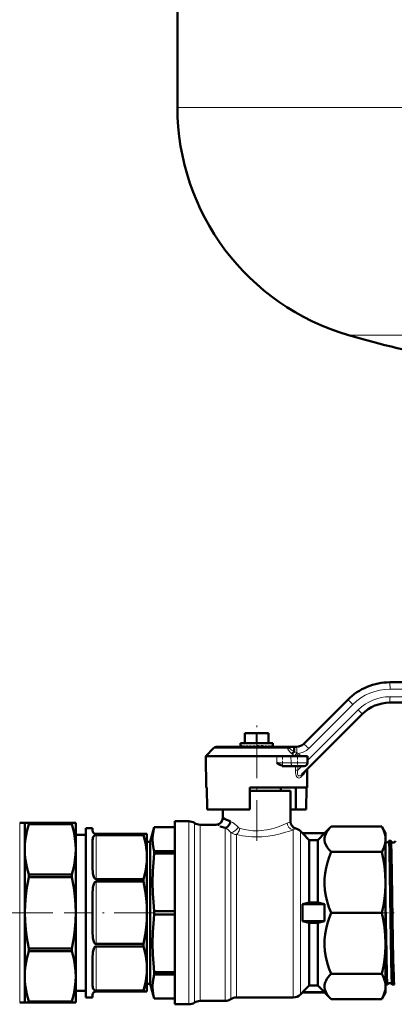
# Model space of a CAD drawing. Extents: x -1351 to 1763, y -1300 to 612.
# Tile 6 of 81: x -892 to -781, y -192 to 98. Entities that reach past the tile are written whole.
import ezdxf

# ---------------------------------------------------------------- set-up
doc = ezdxf.new("R2010")
doc.units = 0
doc.linetypes.add('DASHDOT', pattern=[18.5, 12, -3, 0.5, -3])

msp = doc.modelspace()

# ---------------------------------------------------------------- linework, layer by layer
at = {"color": 7, "lineweight": 50}
for p, q in [((-845.13, 72.23), (-845.13, 193.35)), ((-782.53, -97.42), (-727.19, -97.42)), ((-807.9, -115.54), (-794.91, -102.55)), ((-727.08, -103.42), (-782.53, -103.42)), ((-790.66, -106.79), (-808.49, -124.61)), ((-825.28, -115.42), (-825.28, -112.42)), ((-825.16, -112.42), (-825.28, -112.42)), ((-825.16, -112.42), (-821.91, -112.42)), ((-821.66, -112.42), (-821.91, -112.42)), ((-821.66, -112.42), (-818.41, -112.42)), ((-818.28, -112.42), (-818.41, -112.42)), ((-818.28, -115.42), (-818.28, -112.42)), ((-826.53, -115.42), (-825.9, -115.42)), ((-826.53, -115.42), (-826.53, -116.36)), ((-825.9, -115.42), (-817.03, -115.42)), ((-817.03, -115.42), (-817.03, -116.24)), ((-836.78, -119.17), (-834.47, -116.86)), ((-812.73, -116.42), (-833.41, -116.42)), ((-826.51, -116.22), (-826.51, -116.42)), ((-826.23, -116.22), (-826.23, -116.42)), ((-825.79, -116.42), (-825.9, -116.38)), ((-825.68, -116.22), (-825.68, -116.42)), ((-824.89, -116.22), (-824.89, -116.42)), ((-823.9, -116.22), (-823.9, -116.42)), ((-822.96, -116.42), (-823.9, -116.22)), ((-822.77, -116.22), (-822.77, -116.42)), ((-821.78, -116.42), (-822.77, -116.22)), ((-822.39, -116.34), (-822.77, -116.22)), ((-821.98, -116.42), (-822.39, -116.34)), ((-822.39, -116.34), (-822.39, -116.42)), ((-821.59, -116.22), (-821.59, -116.42)), ((-821.48, -116.42), (-821.59, -116.4)), ((-820.41, -116.22), (-820.41, -116.42)), ((-819.32, -116.22), (-819.32, -116.42)), ((-818.39, -116.22), (-818.39, -116.42)), ((-817.67, -116.22), (-817.67, -116.42)), ((-817.21, -116.22), (-817.21, -116.42)), ((-817.03, -116.22), (-817.03, -116.42)), ((-817.03, -116.24), (-817.03, -116.22)), ((-817.03, -116.27), (-817.03, -116.24)), ((-812.73, -116.42), (-810.78, -116.42)), ((-812.73, -116.42), (-812.73, -116.42)), ((-810.78, -116.42), (-810.02, -116.42)), ((-836.78, -119.17), (-836.62, -128.42)), ((-836.78, -119.17), (-815.8, -119.17)), ((-815.8, -119.17), (-811.68, -119.17)), ((-806.78, -119.17), (-811.68, -119.17)), ((-806.82, -121.19), (-806.78, -119.17)), ((-811.02, -122.17), (-813.49, -122.17)), ((-811.02, -122.17), (-807.82, -122.17)), ((-807.8, -123.92), (-807.82, -123.95)), ((-806.94, -128.42), (-806.85, -123.11)), ((-836.48, -128.42), (-836.62, -128.42)), ((-836.37, -134.92), (-836.48, -128.42)), ((-806.94, -128.42), (-823.78, -128.42)), ((-823.78, -128.42), (-823.78, -134.92)), ((-811.78, -129.42), (-823.78, -129.42)), ((-814.68, -128.42), (-814.68, -129.42)), ((-811.78, -138.58), (-811.78, -129.42)), ((-810.2, -134.92), (-810.2, -128.42)), ((-807.19, -134.92), (-807.08, -128.42)), ((-823.78, -134.92), (-836.37, -134.92)), ((-831.78, -134.92), (-831.78, -137.42)), ((-810.2, -134.92), (-811.78, -134.92)), ((-810.2, -134.92), (-807.19, -134.92)), ((-890.13, -138.92), (-891.63, -138.92)), ((-890.13, -138.92), (-890.13, -146.68)), ((-888.98, -138.92), (-890.13, -138.92)), ((-888.98, -138.92), (-888.98, -139.27)), ((-876.29, -138.92), (-888.98, -138.92)), ((-876.29, -139.27), (-888.98, -139.27)), ((-876.29, -138.92), (-876.29, -139.27)), ((-875.13, -138.92), (-876.29, -138.92)), ((-875.13, -138.92), (-875.13, -146.68)), ((-845.95, -138.42), (-841.79, -138.42)), ((-845.95, -138.42), (-845.95, -192.42)), ((-838.47, -139.42), (-833.78, -139.42)), ((-872.13, -140.42), (-872.13, -165.42)), ((-870.13, -140.42), (-872.13, -140.42)), ((-870.13, -141.17), (-870.13, -140.42)), ((-869.13, -142.17), (-855.14, -142.17)), ((-855.14, -142.17), (-855.14, -142.49)), ((-855.14, -142.17), (-854.13, -142.17)), ((-854.13, -142.17), (-854.13, -148.98)), ((-853.13, -144.47), (-851.98, -140.17)), ((-851.98, -140.17), (-851.98, -140.18)), ((-845.95, -140.17), (-851.98, -140.17)), ((-845.95, -140.18), (-851.98, -140.18)), ((-808.9, -141.3), (-808.28, -141.92)), ((-808.28, -141.92), (-808.28, -141.96)), ((-808.28, -141.92), (-801.78, -141.92)), ((-808.28, -141.96), (-801.78, -141.96)), ((-806.28, -143.98), (-808.28, -141.96)), ((-803.78, -143.98), (-801.78, -141.96)), ((-801.78, -141.92), (-799.85, -139.99)), ((-801.78, -141.92), (-801.78, -141.96)), ((-799.85, -139.99), (-784.9, -139.99)), ((-784.9, -139.99), (-783.78, -141.92)), ((-783.78, -141.92), (-783.78, -143.71)), ((-872.13, -142.42), (-875.13, -142.42)), ((-870.13, -152.57), (-870.13, -143.98)), ((-869.13, -142.49), (-855.14, -142.49)), ((-853.13, -144.47), (-854.13, -144.47)), ((-853.13, -144.47), (-853.13, -180.24)), ((-803.78, -143.98), (-806.28, -143.98)), ((-806.28, -143.98), (-806.28, -162.42)), ((-803.78, -143.98), (-803.78, -162.42)), ((-783.78, -143.71), (-783.78, -156.43)), ((-782.23, -144.22), (-782.84, -144.22)), ((-890.13, -146.68), (-890.13, -165.42)), ((-875.13, -146.68), (-875.13, -165.42)), ((-845.95, -147.25), (-851.98, -147.25)), ((-851.98, -147.25), (-851.98, -147.9)), ((-845.95, -147.9), (-851.98, -147.9)), ((-799.85, -147.44), (-784.9, -147.44)), ((-854.13, -148.98), (-854.13, -165.42)), ((-888.98, -154.1), (-888.98, -154.94)), ((-876.29, -154.1), (-888.98, -154.1)), ((-876.29, -154.94), (-888.98, -154.94)), ((-876.29, -154.1), (-876.29, -154.94)), ((-869.13, -155.48), (-855.14, -155.48)), ((-869.13, -156.23), (-855.14, -156.23)), ((-855.14, -155.48), (-855.14, -156.23)), ((-783.78, -156.43), (-783.78, -174.42)), ((-870.13, -165.42), (-870.13, -159.35)), ((-806.28, -162.42), (-808.28, -162.92)), ((-803.78, -162.42), (-806.28, -162.42)), ((-803.78, -162.42), (-801.78, -162.92)), ((-890.13, -165.42), (-890.13, -184.16)), ((-875.13, -165.42), (-875.13, -184.16)), ((-872.13, -165.42), (-872.13, -190.42)), ((-870.13, -171.5), (-870.13, -165.42)), ((-854.13, -165.42), (-854.13, -181.86)), ((-845.95, -164.96), (-851.98, -164.96)), ((-851.98, -164.96), (-851.98, -165.88)), ((-808.28, -162.92), (-801.78, -162.92)), ((-808.28, -162.92), (-808.28, -167.92)), ((-801.78, -162.92), (-801.78, -167.92)), ((-799.85, -165.42), (-784.9, -165.42)), ((-845.95, -165.88), (-851.98, -165.88)), ((-808.28, -167.92), (-801.78, -167.92)), ((-806.28, -168.42), (-808.28, -167.92)), ((-803.78, -168.42), (-806.28, -168.42)), ((-806.28, -168.42), (-806.28, -186.87)), ((-803.78, -168.42), (-801.78, -167.92)), ((-803.78, -168.42), (-803.78, -186.87)), ((-888.98, -175.91), (-888.98, -176.75)), ((-876.29, -175.91), (-888.98, -175.91)), ((-876.29, -176.75), (-888.98, -176.75)), ((-876.29, -175.91), (-876.29, -176.75)), ((-869.13, -174.61), (-855.14, -174.61)), ((-869.13, -175.37), (-855.14, -175.37)), ((-855.14, -174.61), (-855.14, -175.37)), ((-783.78, -174.42), (-783.78, -187.13)), ((-870.13, -186.87), (-870.13, -178.27)), ((-854.13, -181.86), (-854.13, -188.67)), ((-853.13, -180.24), (-853.13, -186.38)), ((-845.95, -182.95), (-851.98, -182.95)), ((-851.98, -182.95), (-851.98, -183.28)), ((-890.13, -184.16), (-890.13, -191.92)), ((-875.13, -184.16), (-875.13, -191.92)), ((-851.98, -183.28), (-851.98, -183.6)), ((-845.95, -183.6), (-851.98, -183.6)), ((-799.85, -183.41), (-784.9, -183.41)), ((-872.13, -188.42), (-875.13, -188.42)), ((-869.13, -188.36), (-855.14, -188.36)), ((-869.13, -188.67), (-855.14, -188.67)), ((-855.14, -188.36), (-855.14, -188.67)), ((-854.13, -188.67), (-855.14, -188.67)), ((-853.13, -186.38), (-854.13, -186.38)), ((-853.13, -186.38), (-851.98, -190.67)), ((-806.28, -186.87), (-808.28, -188.89)), ((-803.78, -186.87), (-806.28, -186.87)), ((-803.78, -186.87), (-801.78, -188.89)), ((-783.24, -186.62), (-783.78, -186.62)), ((-783.78, -187.13), (-783.78, -188.92)), ((-781.22, -186.62), (-781.84, -186.62)), ((-888.98, -191.58), (-888.98, -191.92)), ((-876.29, -191.58), (-888.98, -191.58)), ((-876.29, -191.58), (-876.29, -191.92)), ((-870.13, -190.42), (-872.13, -190.42)), ((-870.13, -190.42), (-870.13, -189.67)), ((-845.95, -190.67), (-851.98, -190.67)), ((-851.98, -190.67), (-851.98, -190.67)), ((-845.95, -190.67), (-851.98, -190.67)), ((-831.07, -191.42), (-838.47, -191.42)), ((-811.02, -190.42), (-827.76, -190.42)), ((-808.28, -188.92), (-808.9, -189.54)), ((-808.28, -188.89), (-801.78, -188.89)), ((-808.28, -188.89), (-808.28, -188.92)), ((-808.28, -188.92), (-801.78, -188.92)), ((-801.78, -188.89), (-801.78, -188.92)), ((-799.85, -190.86), (-801.78, -188.92)), ((-799.85, -190.86), (-784.9, -190.86)), ((-783.78, -188.92), (-784.9, -190.86)), ((-890.13, -191.92), (-891.63, -191.92)), ((-890.13, -191.92), (-888.98, -191.92)), ((-876.29, -191.92), (-888.98, -191.92)), ((-876.29, -191.92), (-875.13, -191.92)), ((-841.79, -192.42), (-845.95, -192.42))]:
    msp.add_line(p, q, dxfattribs=at)
at = {"color": 7, "lineweight": 18}
for p, q in [((-845.13, 72.23), (-565.13, 72.23)), ((-794.73, 5.03), (-717.13, 5.03)), ((-782.48, -101.67), (-727.03, -101.67)), ((-727.13, -99.42), (-782.47, -99.42)), ((-793.43, -103.96), (-806.43, -116.96)), ((-806.8, -120.51), (-791.85, -105.55)), ((-825.16, -115.42), (-825.16, -112.42)), ((-821.91, -115.42), (-821.91, -112.42)), ((-821.66, -115.42), (-821.66, -112.42)), ((-818.41, -115.42), (-818.41, -112.42)), ((-812.7, -116.86), (-834.47, -116.86)), ((-815.81, -121.19), (-815.8, -119.17)), ((-815.81, -121.19), (-811.66, -121.19)), ((-811.66, -121.19), (-811.68, -119.17)), ((-806.82, -121.19), (-811.66, -121.19)), ((-810.61, -119.17), (-810.66, -119.13)), ((-810.37, -123.32), (-810.34, -122.17)), ((-810.37, -123.32), (-809.63, -123.34)), ((-809.61, -122.17), (-809.63, -123.34)), ((-809.63, -123.34), (-808.47, -122.17)), ((-807.98, -124.58), (-808.66, -125.3)), ((-891.63, -138.92), (-891.63, -165.42)), ((-841.79, -138.42), (-841.79, -192.42)), ((-840.13, -138.92), (-840.13, -191.92)), ((-838.47, -139.42), (-838.47, -191.42)), ((-831.07, -140.4), (-831.07, -191.41)), ((-829.42, -141.74), (-829.42, -190.89)), ((-811.02, -140.91), (-811.02, -190.42)), ((-808.9, -141.3), (-808.9, -189.54)), ((-869.13, -142.49), (-869.13, -155.48)), ((-827.76, -142.35), (-827.76, -190.39)), ((-869.13, -156.23), (-869.13, -174.61)), ((-891.63, -165.42), (-891.63, -191.92)), ((-869.13, -175.37), (-869.13, -188.36)), ((-831.07, -191.41), (-831.07, -191.42)), ((-829.42, -190.89), (-829.42, -190.91)), ((-829.42, -190.91), (-829.42, -190.92)), ((-827.76, -190.39), (-827.76, -190.42))]:
    msp.add_line(p, q, dxfattribs=at)
at = {"color": 7, "linetype": 'DASHDOT', "lineweight": 18}
for p, q in [((-821.78, -144.15), (-821.78, -109.54)), ((-881.91, -165.42), (-966.71, -165.42)), ((-851.77, -165.42), (-878.52, -165.42))]:
    msp.add_line(p, q, dxfattribs=at)
at = {"color": 7, "linetype": 'DASHDOT', "lineweight": 18, "ltscale": 0.090015}
for p, q in [((-814.21, -118.87), (-814.21, -122.47)), ((-809.78, -118.87), (-809.78, -122.47))]:
    msp.add_line(p, q, dxfattribs=at)
at = {"color": 7, "linetype": 'DASHDOT', "lineweight": 18, "ltscale": 0.045032}
msp.add_line((-783.25, -165.42), (-785.05, -165.42), dxfattribs=at)
at = {"color": 7, "linetype": 'DASHDOT', "lineweight": 18, "ltscale": 0.043933}
msp.add_line((-781.24, -165.42), (-783, -165.42), dxfattribs=at)
at = {"color": 7, "lineweight": 18}
for points in [[(-812.7, -116.86), (-812.7, -116.51), (-812.72, -116.44), (-812.72, -116.43), (-812.73, -116.42), (-812.73, -116.42)], [(-812.73, -116.42), (-812.43, -116.48), (-812.17, -116.66), (-811.99, -116.92)], [(-811.45, -118.47), (-811.98, -117.95), (-812.39, -117.44), (-812.59, -117.12), (-812.7, -116.86)], [(-811.99, -116.92), (-811.88, -117.08), (-811.53, -117.39), (-811.28, -117.55), (-810.75, -117.86)], [(-808.66, -125.3), (-808.9, -125.51), (-809.08, -125.6), (-809.34, -125.65), (-809.52, -125.61), (-809.71, -125.52), (-809.9, -125.35), (-810.09, -125.05), (-810.26, -124.54), (-810.34, -124.09), (-810.37, -123.32)], [(-809.63, -123.34), (-809.72, -123.74), (-809.76, -124.12), (-809.75, -124.48), (-809.69, -124.72), (-809.58, -124.91), (-809.46, -125), (-809.33, -125.04), (-809.11, -125.02), (-808.89, -124.93), (-808.68, -124.79), (-808.49, -124.61)], [(-806.85, -123.11), (-806.85, -123.11), (-806.85, -123.12), (-806.88, -123.15), (-807.21, -123.58), (-807.8, -124.34), (-807.98, -124.58)], [(-829.53, -138.47), (-828.85, -138.81), (-828.17, -139.28), (-827.68, -139.71), (-827.22, -140.19)], [(-826.76, -140.51), (-825.29, -140.87), (-823.74, -141.12), (-822.92, -141.2), (-822.09, -141.23), (-821.27, -141.23), (-820.44, -141.18), (-818.82, -140.98), (-817.29, -140.64), (-815.9, -140.23), (-814.67, -139.77), (-813.98, -139.49), (-812.82, -138.95)], [(-811.02, -140.91), (-811.28, -140.87), (-811.78, -140.66), (-812.01, -140.5), (-812.3, -140.21), (-812.53, -139.88), (-812.7, -139.51), (-812.82, -138.95)], [(-827.22, -140.19), (-827.67, -140.74), (-828.23, -141.24), (-828.53, -141.44), (-828.83, -141.6), (-829.14, -141.71), (-829.42, -141.74)], [(-826.76, -140.51), (-826.95, -141.2), (-827.09, -141.53), (-827.26, -141.83), (-827.5, -142.14), (-827.76, -142.35)], [(-827.76, -142.35), (-826, -142.69), (-824.17, -142.92), (-823.2, -142.99), (-821.25, -143.02), (-820.27, -142.98), (-818.35, -142.8), (-816.48, -142.5), (-814.81, -142.12), (-813.26, -141.68), (-812.44, -141.41), (-811.02, -140.91)], [(-827.22, -140.19), (-827.05, -140.35), (-826.76, -140.51)]]:
    msp.add_lwpolyline(points, dxfattribs=at)
at = {"color": 7, "lineweight": 50}
for points in [[(-811.45, -118.47), (-811.09, -118.19), (-810.76, -117.88)], [(-810.78, -116.42), (-810.78, -116.42), (-810.78, -116.43), (-810.78, -116.46), (-810.77, -116.74), (-810.75, -117.86)], [(-813.49, -122.17), (-813.93, -122.12), (-814.28, -122.01), (-814.62, -121.87), (-815.02, -121.67), (-815.81, -121.19)], [(-807.98, -124.58), (-807.98, -124.31), (-807.89, -124.06), (-807.82, -123.95)], [(-890.13, -146.68), (-890.08, -145.13), (-889.92, -143.57), (-889.76, -142.51), (-889.55, -141.45), (-889.28, -140.36), (-888.98, -139.27)], [(-876.29, -139.27), (-875.98, -140.36), (-875.72, -141.45), (-875.51, -142.51), (-875.34, -143.57), (-875.18, -145.13), (-875.13, -146.68)], [(-831.07, -140.4), (-830.65, -140.24), (-830.26, -139.94), (-829.96, -139.59), (-829.73, -139.17), (-829.58, -138.74), (-829.53, -138.47)], [(-851.98, -140.18), (-852.23, -141.29), (-852.38, -142.35), (-852.45, -143.71), (-852.38, -145.07), (-852.16, -146.5), (-851.98, -147.25)], [(-799.85, -139.99), (-800.32, -140.49), (-800.73, -141), (-801.06, -141.46), (-801.33, -141.93), (-801.61, -142.61), (-801.76, -143.3), (-801.77, -143.98), (-801.65, -144.67), (-801.39, -145.37), (-800.99, -146.06), (-800.47, -146.76), (-799.85, -147.44)], [(-783.78, -143.71), (-783.84, -142.91), (-784, -142.1), (-784.28, -141.26), (-784.68, -140.39), (-784.9, -139.99)], [(-870.13, -143.98), (-870.1, -143.5), (-870.05, -143.27), (-869.96, -143.03), (-869.82, -142.8), (-869.67, -142.66), (-869.46, -142.55), (-869.13, -142.49)], [(-854.13, -148.98), (-854.18, -147.62), (-854.32, -146.25), (-854.46, -145.31), (-854.65, -144.37), (-855.14, -142.49)], [(-784.9, -147.44), (-784.44, -146.54), (-784.11, -145.69), (-783.89, -144.87), (-783.79, -144.07), (-783.78, -143.71)], [(-782, -184.03), (-782.11, -179.33), (-782.31, -167.23), (-782.52, -154.07), (-782.67, -146.96), (-782.77, -144.67), (-782.81, -144.27), (-782.82, -144.24), (-782.83, -144.23), (-782.83, -144.22), (-782.83, -144.22), (-782.84, -144.22)], [(-781.38, -184.03), (-781.5, -179.33), (-781.7, -167.28), (-781.91, -154.02), (-782.04, -147.93), (-782.14, -145.12), (-782.19, -144.41), (-782.21, -144.27), (-782.22, -144.24)], [(-888.98, -154.1), (-889.28, -153.01), (-889.55, -151.92), (-889.76, -150.86), (-889.92, -149.8), (-890.08, -148.24), (-890.13, -146.68)], [(-875.13, -146.68), (-875.18, -148.24), (-875.34, -149.8), (-875.51, -150.86), (-875.72, -151.92), (-875.98, -153.01), (-876.29, -154.1)], [(-851.98, -147.9), (-852.23, -150.59), (-852.38, -153.15), (-852.45, -156.43), (-852.38, -159.72), (-852.23, -162.28), (-851.98, -164.96)], [(-799.85, -147.44), (-800.43, -148.98), (-800.93, -150.54), (-801.33, -152.13), (-801.61, -153.77), (-801.76, -155.43), (-801.77, -157.09), (-801.65, -158.74), (-801.39, -160.43), (-800.99, -162.11), (-800.47, -163.78), (-799.85, -165.42)], [(-783.78, -156.43), (-783.86, -154.13), (-784.09, -151.79), (-784.48, -149.36), (-784.9, -147.44)], [(-855.14, -155.48), (-854.65, -153.59), (-854.46, -152.65), (-854.32, -151.71), (-854.18, -150.35), (-854.13, -148.98)], [(-870.13, -152.57), (-870.11, -153.2), (-870.05, -153.83), (-869.92, -154.47), (-869.82, -154.78), (-869.67, -155.08), (-869.46, -155.34), (-869.33, -155.43), (-869.13, -155.48)], [(-890.13, -165.42), (-890.07, -162.96), (-889.87, -160.48), (-889.54, -158), (-889.28, -156.47), (-888.98, -154.94)], [(-875.13, -165.42), (-875.2, -162.96), (-875.4, -160.48), (-875.72, -158), (-875.98, -156.47), (-876.29, -154.94)], [(-870.13, -159.35), (-870.11, -158.65), (-870.05, -157.95), (-869.92, -157.28), (-869.82, -156.95), (-869.67, -156.64), (-869.57, -156.5), (-869.45, -156.37), (-869.32, -156.28), (-869.13, -156.23)], [(-854.13, -165.42), (-854.19, -163.26), (-854.36, -161.09), (-854.65, -158.92), (-855.14, -156.23)], [(-784.9, -165.42), (-784.44, -163.27), (-784.11, -161.22), (-783.89, -159.23), (-783.79, -157.28), (-783.78, -156.43)], [(-890.13, -165.42), (-890.07, -167.89), (-889.87, -170.36), (-889.54, -172.84), (-889.28, -174.38), (-888.98, -175.91)], [(-875.13, -165.42), (-875.2, -167.89), (-875.4, -170.36), (-875.72, -172.84), (-875.98, -174.38), (-876.29, -175.91)], [(-854.13, -165.42), (-854.19, -167.59), (-854.36, -169.75), (-854.65, -171.93), (-855.14, -174.61)], [(-799.85, -165.42), (-800.43, -166.96), (-800.93, -168.53), (-801.33, -170.12), (-801.61, -171.76), (-801.76, -173.41), (-801.77, -175.07), (-801.65, -176.73), (-801.39, -178.42), (-800.99, -180.09), (-800.47, -181.77), (-799.85, -183.41)], [(-783.78, -174.42), (-783.86, -172.12), (-784.09, -169.78), (-784.48, -167.35), (-784.9, -165.42)], [(-783.4, -184.03), (-783.55, -177.43), (-783.78, -162.81)], [(-851.98, -165.88), (-852.23, -168.58), (-852.38, -171.13), (-852.45, -174.42), (-852.38, -177.71), (-852.23, -180.26), (-851.98, -182.95)], [(-870.13, -171.5), (-870.11, -172.2), (-870.05, -172.89), (-869.92, -173.57), (-869.82, -173.9), (-869.67, -174.21), (-869.57, -174.35), (-869.45, -174.48), (-869.32, -174.57), (-869.13, -174.61)], [(-890.13, -184.16), (-890.08, -182.61), (-889.92, -181.05), (-889.76, -179.99), (-889.55, -178.92), (-889.28, -177.84), (-888.98, -176.75)], [(-876.29, -176.75), (-875.98, -177.84), (-875.72, -178.92), (-875.51, -179.99), (-875.34, -181.05), (-875.18, -182.61), (-875.13, -184.16)], [(-870.13, -178.27), (-870.11, -177.65), (-870.05, -177.01), (-869.92, -176.38), (-869.82, -176.07), (-869.67, -175.77), (-869.46, -175.5), (-869.33, -175.41), (-869.13, -175.37)], [(-854.13, -181.86), (-854.18, -180.5), (-854.32, -179.13), (-854.46, -178.19), (-854.65, -177.25), (-855.14, -175.37)], [(-784.9, -183.41), (-784.44, -181.26), (-784.11, -179.21), (-783.89, -177.22), (-783.79, -175.27), (-783.78, -174.42)], [(-855.14, -188.36), (-854.65, -186.47), (-854.46, -185.53), (-854.32, -184.59), (-854.18, -183.23), (-854.13, -181.86)], [(-888.98, -191.58), (-889.28, -190.49), (-889.55, -189.4), (-889.76, -188.33), (-889.92, -187.27), (-890.08, -185.72), (-890.13, -184.16)], [(-875.13, -184.16), (-875.18, -185.72), (-875.34, -187.27), (-875.51, -188.33), (-875.72, -189.4), (-875.98, -190.49), (-876.29, -191.58)], [(-851.98, -183.6), (-852.23, -184.72), (-852.38, -185.77), (-852.45, -187.13), (-852.38, -188.5), (-852.16, -189.92), (-851.98, -190.67)], [(-799.85, -183.41), (-800.32, -183.91), (-800.73, -184.42), (-801.06, -184.88), (-801.33, -185.35), (-801.61, -186.03), (-801.76, -186.72), (-801.77, -187.41), (-801.65, -188.09), (-801.39, -188.79), (-800.99, -189.49), (-800.47, -190.18), (-799.85, -190.86)], [(-783.78, -187.13), (-783.85, -186.24), (-784.05, -185.34), (-784.4, -184.4), (-784.9, -183.41)], [(-783.24, -186.62), (-783.24, -186.62), (-783.24, -186.62), (-783.25, -186.61), (-783.26, -186.59), (-783.29, -186.32), (-783.33, -185.79), (-783.4, -184.03)], [(-781.85, -186.61), (-781.87, -186.54), (-781.9, -186.22), (-782, -184.03)], [(-781.22, -186.62), (-781.23, -186.62), (-781.23, -186.62), (-781.23, -186.61), (-781.24, -186.59), (-781.28, -186.32), (-781.31, -185.79), (-781.38, -184.03)], [(-870.13, -186.87), (-870.1, -187.35), (-870.05, -187.58), (-869.96, -187.82), (-869.82, -188.05), (-869.67, -188.18), (-869.46, -188.3), (-869.13, -188.36)], [(-784.9, -190.86), (-784.4, -189.87), (-784.05, -188.93), (-783.85, -188.03), (-783.78, -187.13)]]:
    msp.add_lwpolyline(points, dxfattribs=at)
for centre, radius, start, end in [((-775.13, 72.23), 70, 180, 253.7398), ((-705.13, 312.23), 320, 253.7398, 259.0714), ((-782.53, -114.92), 17.5, 90, 135), ((-782.53, -114.92), 11.5, 90, 135), ((-810.02, -113.42), 3, 270, 315), ((-833.41, -117.92), 1.5, 90, 135.0001), ((-826.33, -116.36), 0.203, 180.1836, 197.4448), ((-824.8, -113.58), 3.01, 241.4075, 248.553), ((-821.92, -105.08), 11.77, 251.3442, 254.6525), ((-816.52, -83.65), 33.63, 255.5993, 257.0307), ((-836.07, -190.39), 75.57, 78.1922, 78.9532), ((-827.59, -151.55), 36.04, 77.0201, 78.5115), ((-823.2, -133.37), 17.58, 74.5906, 77.2535), ((-820.33, -123.32), 7.36, 69.6703, 74.7261), ((-818.44, -118.32), 2.24, 58.1849, 69.7518), ((-810.78, -117.86), 0.0243, 315.9386, 2.6946), ((-807.82, -121.17), 1, 270, 359), ((-805.85, -123.13), 1, 170.7272, 178.9981), ((-805.85, -123.13), 1, 170.7272, 178.9981), ((-841.79, -141.42), 3, 56.4427, 90), ((-838.47, -136.42), 3, 236.4427, 270), ((-833.78, -137.42), 2, 270.0416, 359.9865), ((-817.74, -110.21), 30.62, 242.7096, 247.3684), ((-809.78, -138.58), 2, 180.0105, 255.603), ((-869.13, -141.17), 1, 180, 270), ((-818.86, -102.29), 40.02, 250.0672, 252.2274), ((-811.02, -143.42), 3, 45, 75.6096), ((-783.54, -143.97), 0.745, 251.1318, 264.399), ((-783.54, -143.98), 0.739, 264.1868, 339.0538), ((-782.83, -144.24), 0.0233, 117.5844, 173.6187), ((-782.24, -144.24), 0.0183, 10.1788, 67.5315), ((-781.54, -143.94), 0.738, 203.5099, 264.5659), ((-781.54, -143.94), 0.74, 264.2336, 336.4606), ((-869.13, -189.67), 1, 90, 180), ((-783.25, -186.6), 0.0208, 294.9469, 351.751), ((-782.54, -186.89), 0.739, 88.3132, 157.7664), ((-782.54, -186.89), 0.738, 22.1805, 88.6957), ((-781.83, -186.61), 0.0203, 188.1247, 244.984), ((-781.23, -186.61), 0.0165, 290.4049, 347.973), ((-838.47, -194.42), 3, 90, 123.5573), ((-831.07, -188.42), 3, 270, 303.5573), ((-827.76, -193.42), 3, 90, 123.5573), ((-811.02, -187.42), 3, 270, 315), ((-841.79, -189.42), 3, 270, 303.5573)]:
    msp.add_arc(centre, radius, start, end, dxfattribs=at)
at = {"color": 7, "lineweight": 18}
for centre, radius, start, end in [((-782.47, -114.92), 15.5, 90.0001, 134.9999), ((-782.48, -114.93), 13.25, 90.0071, 134.9929), ((-812.21, -115.32), 1.62, 252.5358, 277.9477), ((-800.47, -106.14), 16.51, 228.3398, 231.9142), ((-800.86, -106.59), 15.92, 228.2913, 231.9983), ((-803.09, -102.89), 16.83, 242.9171, 245.9207), ((-833.38, -100.45), 29.42, 320.5649, 322.7392), ((-774.6, -144.13), 43.44, 143.694, 144.9323), ((-803.04, -102.52), 17.2, 246.2551, 247.5452), ((-809.96, -113.42), 5, 274.0824, 314.9998), ((-852.71, -177.16), 72.86, 52.7308, 53.7328), ((-817.5, -98.53), 44.01, 248.2854, 250.0674), ((-810.68, -143.26), 4.81, 103.2232, 116.3708), ((-833.81, -145.47), 5.77, 40.3421, 61.6608), ((-827.5, -139.13), 3.23, 233.7395, 265.4772), ((-808.04, -145.63), 5.58, 113.6731, 122.3447)]:
    msp.add_arc(centre, radius, start, end, dxfattribs=at)
for centre, major_axis, ratio, start_param, end_param in [((-782.53, -99.42), (0, -2), 0.030539, 1.570796, 3.141593), ((-782.53, -101.67), (0, -1.75), 0.030539, 0, 1.570796), ((-793.49, -103.96), (1.41, -1.41), 0.021599, 1.549201, 3.141593), ((-791.9, -105.55), (1.24, -1.24), 0.021599, 0, 1.549201), ((-806.49, -116.96), (1.41, -1.41), 0.021599, 1.549201, 3.141593), ((-810.02, -118.42), (0, -2), 0.030539, 1.653189, 3.141593), ((-811.02, -121.17), (0, 1), 0.632061, 1.58825, 3.141593), ((-807.78, -125.32), (0.707, -0.707), 0.790531, 3.141593, 4.024085)]:
    msp.add_ellipse(centre, major_axis=major_axis, ratio=ratio, start_param=start_param, end_param=end_param, dxfattribs=at)
at = {"color": 7, "lineweight": 50}
for major_axis, ratio, start_param, end_param in [((4.75, -0.38), 0.187093, 3.260586, 3.470331), ((4.75, 0.01), 0.203144, 0.062699, 0.272452)]:
    msp.add_ellipse((-821.78, -116.49), major_axis=major_axis, ratio=ratio, start_param=start_param, end_param=end_param, dxfattribs=at)

doc.saveas('drawing.dxf')
